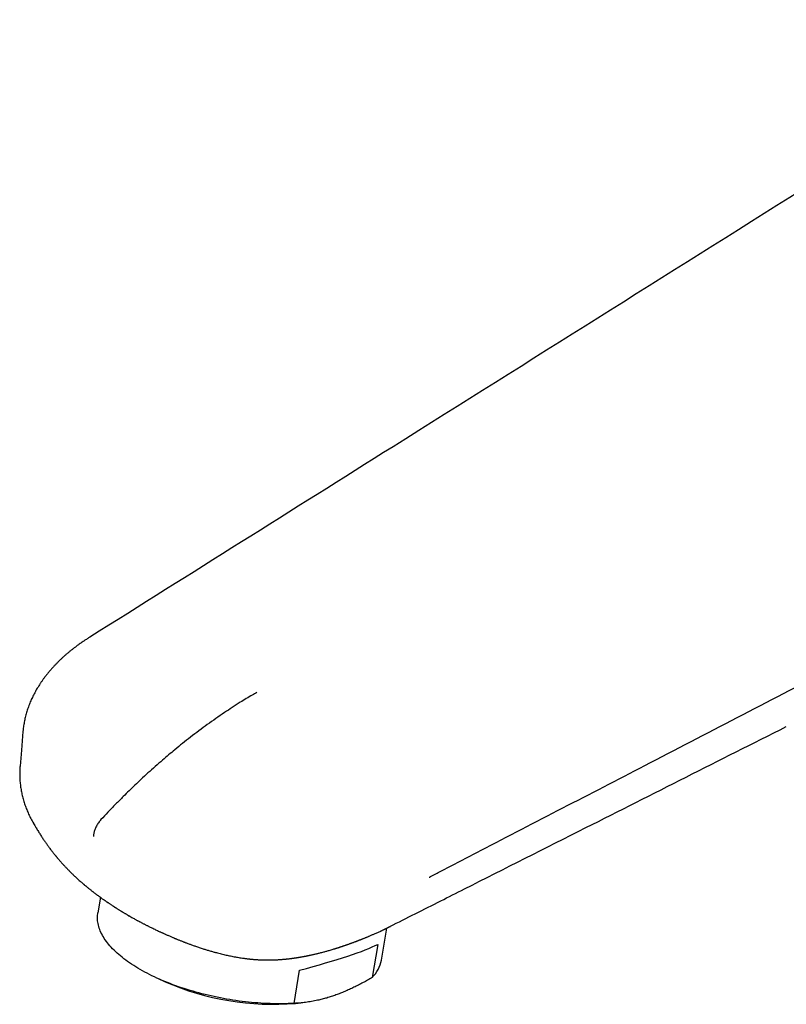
# Model space of a CAD drawing. Header units: millimetres. Extents: x 8 to 719, y 12 to 786.
# Tile 7 of 27: x 488 to 551, y 249 to 331. Entities that reach past the tile are written whole.
import ezdxf

# ---------------------------------------------------------------- set-up
doc = ezdxf.new("R2010")
doc.units = ezdxf.units.MM

msp = doc.modelspace()

# ---------------------------------------------------------------- linework, layer by layer
at = {"color": 7, "linetype": 'Continuous', "lineweight": 30}
for p, q in [((487.86, 269.082), (487.859, 269.078)), ((488.984, 264.299), (488.982, 264.302)), ((494.531, 258.171), (494.315, 256.874)), ((517.862, 252.956), (518.303, 255.607)), ((517.551, 254.264), (517.093, 251.511)), ((510.605, 249.358), (511.063, 252.111)), ((499.327, 251.414), (499.898, 251.157)), ((510.729, 249.355), (511.185, 249.398))]:
    msp.add_line(p, q, dxfattribs=at)
at = {"color": 7, "linetype": 'Continuous', "lineweight": 30, "flags": 128}
for points in [[(488.101, 271.95), (487.971, 270.411), (487.859, 269.078)], [(510.605, 249.358), (510.364, 249.346), (510.121, 249.337), (509.875, 249.33), (509.628, 249.327), (509.38, 249.325), (509.129, 249.327), (508.877, 249.331), (508.624, 249.338), (508.37, 249.348), (508.114, 249.36), (507.857, 249.375), (507.6, 249.393), (507.342, 249.414), (507.083, 249.437), (506.824, 249.462), (506.564, 249.491), (506.305, 249.522), (506.045, 249.556), (505.785, 249.592), (505.525, 249.631), (505.266, 249.672), (505.006, 249.716), (504.748, 249.762), (504.49, 249.811), (504.233, 249.863), (503.977, 249.917), (503.721, 249.973), (503.467, 250.032), (503.215, 250.093), (502.963, 250.156), (502.713, 250.222), (502.465, 250.29), (502.219, 250.36), (501.974, 250.432), (501.731, 250.507), (501.491, 250.584), (501.253, 250.663), (501.017, 250.743), (500.783, 250.826), (500.552, 250.911), (500.324, 250.998), (500.099, 251.087), (499.876, 251.177), (499.657, 251.27), (499.44, 251.364), (499.227, 251.46), (499.017, 251.557), (498.811, 251.657), (498.608, 251.757), (498.409, 251.86), (498.213, 251.964), (498.021, 252.069), (497.834, 252.175), (497.65, 252.283), (497.47, 252.392), (497.295, 252.503), (497.123, 252.614), (496.956, 252.727), (496.794, 252.841), (496.636, 252.956), (496.482, 253.071), (496.334, 253.188), (496.19, 253.306), (496.05, 253.424), (495.916, 253.543), (495.787, 253.662), (495.662, 253.783), (495.543, 253.903), (495.429, 254.025), (495.319, 254.146), (495.216, 254.268), (495.117, 254.391), (495.024, 254.513), (494.936, 254.636), (494.853, 254.759), (494.776, 254.882), (494.705, 255.005), (494.639, 255.128), (494.578, 255.251), (494.523, 255.374), (494.474, 255.497), (494.43, 255.619), (494.392, 255.741), (494.36, 255.862), (494.333, 255.983), (494.312, 256.104), (494.297, 256.224), (494.287, 256.343), (494.283, 256.462), (494.285, 256.58), (494.293, 256.697), (494.306, 256.813), (494.315, 256.874)]]:
    msp.add_lwpolyline(points, dxfattribs=at)
at = {"color": 7, "linetype": 'Continuous', "lineweight": 30}
for centre, radius, start, end in [((515.18, 253.456), 2.728, 314.51876, 349.43313), ((508.905, 271.84), 22.559, 246.46908, 274.63726)]:
    msp.add_arc(centre, radius, start, end, dxfattribs=at)
msp.add_ellipse((505.615, 252.069), major_axis=(12.547, 2.744), ratio=0.096094, start_param=5.14047, end_param=5.948123, dxfattribs=at)
for points, knots in [([(575.272, 331.099), (575.271, 331.099), (575.199, 331.054), (575.049, 330.959), (574.79, 330.796), (573.514, 329.995), (570.87, 328.332), (563.647, 323.791), (546.181, 312.809), (521.768, 297.462), (502.042, 285.062), (493.649, 279.786)], [0, 0, 0, 0, 0.000017, 0.002603, 0.005529, 0.009556, 0.04943, 0.102779, 0.274966, 0.691474, 1, 1, 1, 1]), ([(493.654, 279.791), (493.618, 279.769), (493.5, 279.697), (493.313, 279.576), (493.118, 279.447), (492.964, 279.341), (492.838, 279.253), (492.685, 279.144), (492.506, 279.011), (492.302, 278.856), (492.103, 278.699), (491.909, 278.54), (491.718, 278.379), (491.532, 278.215), (491.349, 278.049), (491.171, 277.881), (490.998, 277.712), (490.831, 277.542), (490.667, 277.369), (490.507, 277.193), (490.352, 277.016), (490.201, 276.837), (490.057, 276.658), (489.919, 276.478), (489.785, 276.297), (489.654, 276.112), (489.528, 275.926), (489.408, 275.739), (489.293, 275.551), (489.183, 275.362), (489.078, 275.172), (488.978, 274.981), (488.884, 274.789), (488.795, 274.597), (488.711, 274.403), (488.632, 274.209), (488.558, 274.013), (488.49, 273.817), (488.426, 273.619), (488.368, 273.422), (488.315, 273.223), (488.267, 273.025), (488.224, 272.826), (488.187, 272.626), (488.155, 272.427), (488.129, 272.227), (488.111, 272.068), (488.103, 271.975), (488.101, 271.949)], [0, 0, 0, 0, 0.011026, 0.036994, 0.059379, 0.073255, 0.086949, 0.100932, 0.124414, 0.147865, 0.171282, 0.194672, 0.218041, 0.241396, 0.26476, 0.288615, 0.311626, 0.334783, 0.358047, 0.381379, 0.404739, 0.428077, 0.451337, 0.473619, 0.496799, 0.519894, 0.542908, 0.565849, 0.588722, 0.611536, 0.634298, 0.657086, 0.67956, 0.702036, 0.724503, 0.746954, 0.769384, 0.791786, 0.814154, 0.836482, 0.858765, 0.880999, 0.90318, 0.925304, 0.947368, 0.96937, 0.991307, 1, 1, 1, 1]), ([(521.819, 259.837), (521.826, 259.841), (522.118, 259.992), (523.545, 260.733), (529.511, 263.826), (540.309, 269.429), (549.969, 274.447), (555.085, 277.104)], [0, 0, 0, 0, 0.000658, 0.026274, 0.128734, 0.538577, 1, 1, 1, 1]), ([(507.523, 275.2), (507.393, 275.126), (507.097, 274.959), (506.635, 274.684), (506.085, 274.344), (505.481, 273.956), (504.806, 273.507), (504.114, 273.031), (503.409, 272.529), (502.709, 272.014), (502.027, 271.493), (501.358, 270.966), (500.751, 270.472), (500.195, 270.008), (499.655, 269.547), (499.083, 269.047), (498.481, 268.505), (497.919, 267.986), (497.396, 267.492), (496.913, 267.024), (496.376, 266.496), (495.789, 265.902), (495.171, 265.262), (494.769, 264.832), (494.578, 264.627)], [0, 0, 0, 0, 0.029318, 0.066661, 0.104005, 0.153438, 0.202871, 0.256527, 0.310182, 0.362861, 0.415539, 0.465838, 0.516136, 0.555195, 0.594255, 0.641206, 0.688162, 0.735114, 0.773453, 0.811794, 0.850133, 0.901639, 0.953145, 1, 1, 1, 1]), ([(518.569, 255.745), (519.974, 256.455), (522.038, 257.497), (527.459, 260.235), (537.022, 265.064), (545.929, 269.562), (551.476, 272.363)], [0, 0, 0, 0, 0.128149, 0.18815, 0.494408, 1, 1, 1, 1]), ([(487.859, 269.082), (487.858, 269.062), (487.85, 268.976), (487.841, 268.822), (487.833, 268.622), (487.83, 268.423), (487.833, 268.224), (487.841, 268.025), (487.854, 267.826), (487.873, 267.626), (487.896, 267.428), (487.925, 267.229), (487.958, 267.032), (487.997, 266.836), (488.041, 266.64), (488.09, 266.443), (488.144, 266.246), (488.203, 266.049), (488.268, 265.854), (488.338, 265.659), (488.412, 265.465), (488.491, 265.274), (488.575, 265.085), (488.664, 264.897), (488.759, 264.707), (488.86, 264.517), (488.935, 264.381), (488.978, 264.309), (488.984, 264.299)], [0, 0, 0, 0, 0.0121366, 0.0529444, 0.0938645, 0.1341343, 0.1745527, 0.215095, 0.2557234, 0.2963994, 0.3370814, 0.3777181, 0.4182694, 0.4586077, 0.49924, 0.54027, 0.5813051, 0.6223537, 0.6634274, 0.7045376, 0.7456957, 0.7870121, 0.8264855, 0.8676343, 0.9092228, 0.9512028, 0.9935052, 1, 1, 1, 1]), ([(488.982, 264.302), (489.012, 264.25), (489.084, 264.126), (489.216, 263.905), (489.375, 263.645), (489.55, 263.369), (489.72, 263.109), (489.886, 262.864), (490.043, 262.639), (490.191, 262.433), (490.329, 262.245), (490.445, 262.092), (490.538, 261.972), (490.607, 261.883), (490.67, 261.804), (490.718, 261.743), (490.754, 261.699), (490.779, 261.668), (490.802, 261.64), (490.821, 261.616), (490.838, 261.595), (490.857, 261.572), (490.881, 261.543), (490.914, 261.504), (490.956, 261.453), (491.009, 261.39), (491.07, 261.318), (491.136, 261.241), (491.204, 261.163), (491.27, 261.088), (491.332, 261.018), (491.388, 260.956), (491.436, 260.903), (491.478, 260.857), (491.525, 260.806), (491.583, 260.744), (491.654, 260.668), (491.726, 260.593), (491.794, 260.521), (491.863, 260.451), (491.936, 260.377), (492.01, 260.302), (492.079, 260.234), (492.15, 260.163), (492.232, 260.084), (492.33, 259.99), (492.436, 259.89), (492.547, 259.786), (492.662, 259.681), (492.778, 259.576), (492.895, 259.473), (492.991, 259.389), (493.063, 259.327), (493.109, 259.287), (493.152, 259.25), (493.199, 259.211), (493.255, 259.164), (493.316, 259.113), (493.379, 259.061), (493.447, 259.004), (493.521, 258.944), (493.601, 258.88), (493.682, 258.815), (493.762, 258.752), (493.835, 258.694), (493.9, 258.643), (493.961, 258.596), (494.026, 258.547), (494.098, 258.492), (494.17, 258.438), (494.238, 258.386), (494.303, 258.339), (494.367, 258.291), (494.425, 258.249), (494.471, 258.215), (494.512, 258.185), (494.559, 258.152), (494.619, 258.108), (494.694, 258.055), (494.767, 258.003), (494.834, 257.956), (494.892, 257.915), (494.951, 257.874), (495.004, 257.838), (495.046, 257.808), (495.087, 257.781), (495.134, 257.748), (495.199, 257.704), (495.275, 257.653), (495.361, 257.595), (495.453, 257.533), (495.538, 257.478), (495.608, 257.431), (495.657, 257.399), (495.696, 257.374), (495.732, 257.351), (495.778, 257.322), (495.837, 257.284), (495.91, 257.237), (495.984, 257.19), (496.058, 257.144), (496.128, 257.1), (496.192, 257.06), (496.242, 257.03), (496.276, 257.009), (496.304, 256.992), (496.334, 256.974), (496.379, 256.946), (496.441, 256.909), (496.519, 256.863), (496.601, 256.814), (496.684, 256.765), (496.767, 256.717), (496.842, 256.674), (496.888, 256.647), (496.907, 256.636)], [0, 0, 0, 0, 0.0163906, 0.0387408, 0.0694923, 0.0988511, 0.1268068, 0.1533471, 0.1784587, 0.2005944, 0.22146, 0.2410416, 0.2519738, 0.2621594, 0.2711706, 0.2789959, 0.2829322, 0.2864776, 0.2896312, 0.2923919, 0.2947591, 0.2968843, 0.3002443, 0.3047405, 0.3105973, 0.3178224, 0.3264254, 0.3358699, 0.3446875, 0.3539798, 0.3623127, 0.3696785, 0.3760703, 0.3814821, 0.3862466, 0.3945293, 0.4039293, 0.4140402, 0.42218, 0.4303556, 0.4402057, 0.4500463, 0.4586075, 0.4660547, 0.4768199, 0.4890881, 0.5022717, 0.5158532, 0.5297864, 0.5437943, 0.5578358, 0.5714509, 0.5778814, 0.5833081, 0.5878279, 0.5931292, 0.5998156, 0.6072001, 0.6145418, 0.6218402, 0.6309555, 0.6401204, 0.6494025, 0.6588028, 0.6675441, 0.674535, 0.6810905, 0.6883884, 0.6965206, 0.7058295, 0.7125863, 0.7198716, 0.7276054, 0.7343188, 0.7394663, 0.743042, 0.7482687, 0.7550103, 0.7633192, 0.773369, 0.7793295, 0.7857796, 0.7926902, 0.7988015, 0.8034593, 0.8066613, 0.8121068, 0.8191574, 0.8277483, 0.837146, 0.8471714, 0.8578329, 0.8646434, 0.8699285, 0.8736764, 0.8772134, 0.8814848, 0.8881959, 0.8960479, 0.9047581, 0.9118541, 0.9194385, 0.9267568, 0.9321451, 0.9349816, 0.9376068, 0.9407511, 0.9444171, 0.9516105, 0.959993, 0.9685223, 0.9770838, 0.9856782, 0.9941519, 1, 1, 1, 1]), ([(494.578, 264.627), (494.542, 264.586), (494.47, 264.505), (494.371, 264.371), (494.279, 264.23), (494.196, 264.083), (494.124, 263.931), (494.065, 263.786), (494.021, 263.649), (493.987, 263.522), (493.963, 263.396), (493.95, 263.3), (493.946, 263.247), (493.945, 263.233)], [0, 0, 0, 0, 0.103797, 0.207924, 0.311721, 0.415517, 0.519644, 0.623441, 0.70979, 0.79652, 0.88325, 0.969599, 1, 1, 1, 1]), ([(496.794, 256.703), (496.803, 256.697), (496.865, 256.66), (496.977, 256.596), (497.125, 256.511), (497.259, 256.436), (497.378, 256.37), (497.485, 256.311), (497.572, 256.264), (497.645, 256.225), (497.708, 256.191), (497.772, 256.157), (497.842, 256.12), (497.926, 256.076), (498.016, 256.029), (498.108, 255.982), (498.197, 255.936), (498.289, 255.889), (498.381, 255.842), (498.468, 255.798), (498.561, 255.751), (498.671, 255.697), (498.808, 255.63), (498.958, 255.556), (499.115, 255.481), (499.267, 255.409), (499.398, 255.347), (499.507, 255.297), (499.595, 255.256), (499.68, 255.217), (499.761, 255.18), (499.841, 255.144), (499.926, 255.106), (500.025, 255.062), (500.136, 255.013), (500.254, 254.962), (500.369, 254.912), (500.477, 254.866), (500.572, 254.826), (500.652, 254.792), (500.724, 254.762), (500.802, 254.73), (500.892, 254.693), (500.99, 254.653), (501.095, 254.61), (501.202, 254.567), (501.31, 254.525), (501.408, 254.486), (501.497, 254.452), (501.587, 254.417), (501.688, 254.379), (501.802, 254.336), (501.921, 254.292), (502.046, 254.246), (502.176, 254.199), (502.31, 254.151), (502.445, 254.103), (502.589, 254.054), (502.743, 254.002), (502.9, 253.95), (503.053, 253.9), (503.195, 253.855), (503.332, 253.812), (503.469, 253.77), (503.614, 253.728), (503.759, 253.685), (503.9, 253.645), (504.035, 253.608), (504.187, 253.567), (504.364, 253.52), (504.566, 253.469), (504.766, 253.421), (504.959, 253.376), (505.146, 253.335), (505.338, 253.295), (505.534, 253.256), (505.731, 253.219), (505.923, 253.185), (506.118, 253.153), (506.285, 253.128), (506.422, 253.109), (506.523, 253.095), (506.621, 253.083), (506.715, 253.071), (506.801, 253.061), (506.879, 253.053), (506.955, 253.045), (507.039, 253.036), (507.136, 253.027), (507.242, 253.018), (507.351, 253.009), (507.463, 253.001), (507.576, 252.994), (507.689, 252.987), (507.798, 252.982), (507.891, 252.978), (507.979, 252.975), (508.064, 252.972), (508.16, 252.97), (508.264, 252.968), (508.366, 252.967), (508.458, 252.967), (508.541, 252.968), (508.616, 252.968), (508.687, 252.969), (508.755, 252.97), (508.83, 252.972), (508.918, 252.975), (509.018, 252.978), (509.12, 252.983), (509.222, 252.988), (509.319, 252.993), (509.41, 252.999), (509.498, 253.005), (509.585, 253.012), (509.675, 253.019), (509.769, 253.027), (509.859, 253.035), (509.943, 253.044), (510.01, 253.051), (510.072, 253.057), (510.138, 253.065), (510.21, 253.073), (510.285, 253.082), (510.353, 253.09), (510.414, 253.098), (510.467, 253.105), (510.523, 253.113), (510.585, 253.121), (510.651, 253.13), (510.713, 253.139), (510.775, 253.149), (510.839, 253.158), (510.899, 253.168), (510.955, 253.177), (511.01, 253.186), (511.073, 253.196), (511.142, 253.208), (511.214, 253.22), (511.289, 253.234), (511.369, 253.248), (511.447, 253.263), (511.519, 253.277), (511.582, 253.289), (511.641, 253.3), (511.701, 253.312), (511.761, 253.325), (511.829, 253.339), (511.92, 253.358), (512.035, 253.383), (512.162, 253.411), (512.287, 253.439), (512.404, 253.467), (512.519, 253.495), (512.638, 253.524), (512.773, 253.558), (512.921, 253.596), (513.067, 253.635), (513.206, 253.673), (513.334, 253.708), (513.469, 253.747), (513.613, 253.788), (513.767, 253.834), (513.895, 253.872), (513.988, 253.901), (514.048, 253.92), (514.106, 253.938), (514.167, 253.957), (514.229, 253.977), (514.287, 253.995), (514.346, 254.014), (514.409, 254.035), (514.472, 254.055), (514.533, 254.076), (514.595, 254.096), (514.663, 254.119), (514.735, 254.143), (514.803, 254.167), (514.871, 254.19), (514.942, 254.215), (515.021, 254.242), (515.109, 254.273), (515.202, 254.306), (515.286, 254.336), (515.356, 254.362), (515.415, 254.384), (515.478, 254.407), (515.547, 254.432), (515.617, 254.458), (515.682, 254.483), (515.737, 254.504), (515.789, 254.523), (515.845, 254.545), (515.905, 254.568), (515.965, 254.592), (516.025, 254.615), (516.086, 254.639), (516.147, 254.663), (516.206, 254.686), (516.267, 254.71), (516.338, 254.739), (516.42, 254.772), (516.504, 254.807), (516.583, 254.839), (516.659, 254.871), (516.737, 254.903), (516.817, 254.937), (516.908, 254.976), (517.01, 255.019), (517.123, 255.067), (517.238, 255.117), (517.359, 255.17), (517.489, 255.227), (517.621, 255.286), (517.726, 255.334), (517.801, 255.368), (517.847, 255.39), (517.891, 255.41), (517.94, 255.433), (517.993, 255.458), (518.044, 255.482), (518.092, 255.505), (518.141, 255.528), (518.197, 255.555), (518.255, 255.583), (518.308, 255.61), (518.357, 255.634), (518.407, 255.659), (518.462, 255.686), (518.516, 255.713), (518.564, 255.738), (518.594, 255.753), (518.608, 255.76)], [0, 0, 0, 0, 0.001357, 0.009445, 0.016808, 0.023456, 0.029398, 0.034645, 0.039203, 0.042348, 0.045453, 0.048525, 0.051792, 0.055901, 0.060883, 0.065139, 0.069522, 0.074031, 0.078665, 0.083044, 0.086825, 0.092466, 0.099111, 0.10685, 0.114489, 0.121921, 0.129047, 0.133399, 0.137634, 0.141749, 0.145672, 0.149378, 0.15325, 0.157792, 0.163472, 0.169124, 0.174579, 0.179828, 0.184561, 0.188004, 0.191115, 0.194738, 0.19903, 0.203796, 0.20846, 0.213777, 0.218891, 0.223502, 0.22748, 0.231305, 0.236038, 0.241624, 0.247153, 0.252432, 0.258968, 0.265096, 0.270921, 0.277645, 0.284832, 0.292088, 0.299194, 0.305688, 0.311484, 0.317808, 0.324381, 0.331034, 0.337488, 0.343394, 0.349219, 0.358059, 0.367208, 0.376283, 0.384845, 0.392938, 0.401168, 0.410309, 0.418974, 0.427165, 0.435673, 0.444729, 0.44917, 0.453618, 0.457933, 0.462113, 0.46591, 0.46917, 0.47225, 0.475908, 0.480098, 0.484931, 0.489814, 0.494275, 0.49951, 0.504512, 0.509038, 0.513606, 0.516727, 0.520404, 0.524647, 0.5293, 0.533838, 0.537894, 0.541314, 0.544554, 0.547644, 0.550548, 0.553443, 0.557453, 0.561919, 0.566502, 0.570759, 0.575099, 0.579152, 0.582662, 0.586536, 0.590506, 0.594343, 0.598819, 0.602306, 0.60525, 0.607615, 0.610409, 0.613919, 0.617023, 0.620206, 0.622882, 0.625038, 0.627176, 0.630196, 0.633167, 0.63579, 0.638392, 0.641309, 0.64415, 0.646393, 0.648594, 0.651462, 0.654649, 0.657728, 0.660961, 0.664586, 0.66823, 0.671327, 0.674066, 0.676522, 0.679203, 0.68208, 0.684461, 0.688251, 0.694059, 0.6998, 0.705228, 0.710614, 0.715478, 0.720651, 0.726556, 0.733471, 0.74053, 0.746244, 0.752215, 0.757805, 0.764517, 0.77164, 0.778648, 0.781918, 0.784375, 0.786885, 0.78982, 0.792698, 0.795264, 0.797841, 0.800728, 0.80396, 0.806449, 0.809065, 0.812438, 0.815827, 0.818954, 0.821895, 0.82518, 0.828814, 0.832842, 0.837322, 0.841735, 0.844449, 0.847145, 0.849954, 0.853173, 0.856747, 0.859787, 0.862214, 0.864517, 0.867035, 0.870141, 0.872946, 0.875568, 0.878487, 0.881591, 0.884164, 0.886795, 0.890233, 0.894256, 0.898445, 0.902243, 0.905553, 0.909277, 0.913401, 0.917174, 0.922636, 0.928372, 0.933557, 0.939402, 0.946059, 0.952326, 0.958521, 0.961139, 0.963289, 0.965174, 0.9675, 0.97029, 0.972853, 0.974924, 0.977129, 0.97994, 0.983036, 0.985575, 0.987709, 0.99008, 0.992938, 0.995659, 0.997962, 1, 1, 1, 1]), ([(517.093, 251.511), (516.967, 251.437), (516.716, 251.29), (516.338, 251.08), (515.961, 250.88), (515.584, 250.691), (515.206, 250.512), (514.831, 250.346), (514.457, 250.193), (514.082, 250.051), (513.702, 249.921), (513.319, 249.803), (512.939, 249.699), (512.603, 249.62), (512.312, 249.559), (512.064, 249.514), (511.818, 249.474), (511.572, 249.44), (511.328, 249.412), (511.005, 249.38), (510.765, 249.367), (510.605, 249.358)], [0, 0, 0, 0, 0.056332, 0.112662, 0.169108, 0.225553, 0.282244, 0.338973, 0.395082, 0.451232, 0.509915, 0.568599, 0.627479, 0.686361, 0.725453, 0.764545, 0.803686, 0.842827, 0.882102, 0.921377, 1, 1, 1, 1])]:
    msp.add_open_spline(points, degree=3, knots=knots, dxfattribs=at)

doc.saveas('drawing.dxf')
